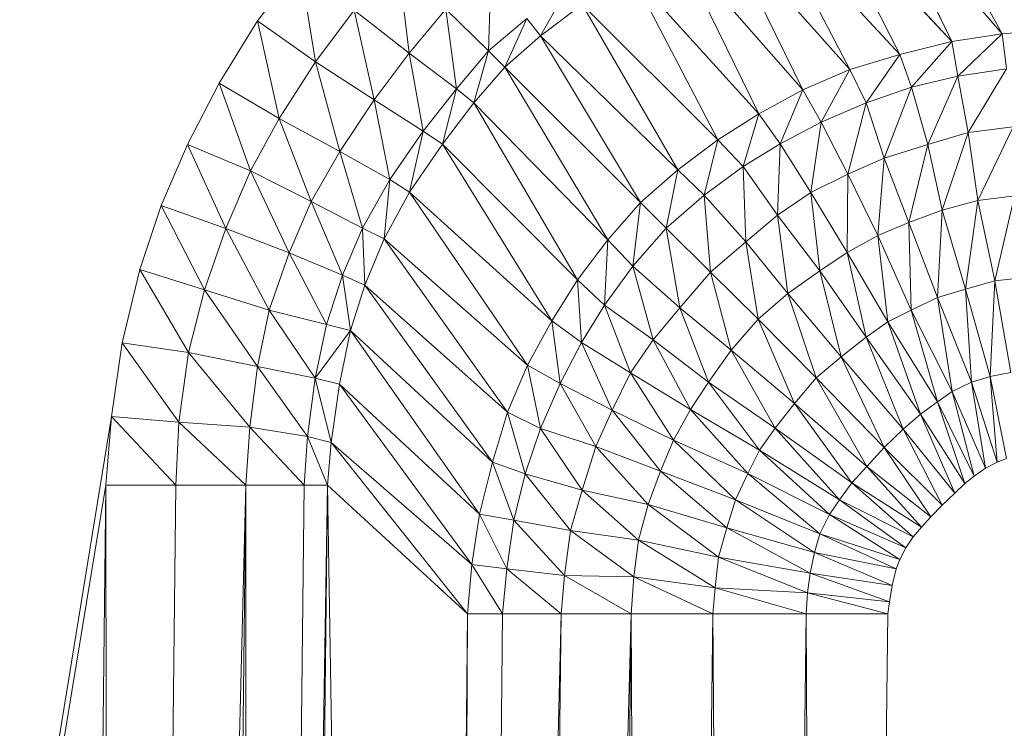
# Model space of a CAD drawing. Header units: metres. Extents: x 391.1 to 427.5, y 12.7 to 29.9.
# Tile 148 of 252: x 408.1951 to 408.252, y 24.0311 to 24.072. Entities that reach past the tile are written whole.
import ezdxf

# ---------------------------------------------------------------- set-up
doc = ezdxf.new("R2010")
doc.units = ezdxf.units.M
doc.layers.add('02_MOBILIARIO', color=7, linetype='Continuous', lineweight=18)

# ---------------------------------------------------------------- blocks, each defined once
blk = doc.blocks.new('Family - Plats de dutxa PS-1-153501-01_CLI_AIRE_PS1')
at = {"layer": '02_MOBILIARIO', "color": 253, "true_color": 0xaaaaaa}
for p, q in [((0.120128, 0.720494), (0.113086, 0.728618)), ((0.117235, 0.720043), (0.113086, 0.728618)), ((0.113086, 0.728618), (0.117235, 0.720043)), ((0.113086, 0.728618), (0.120128, 0.720494)), ((0.120128, 0.720494), (0.115559, 0.728821)), ((0.115559, 0.728821), (0.120128, 0.720494)), ((0.117235, 0.720043), (0.109721, 0.728133)), ((0.11423, 0.719293), (0.109721, 0.728133)), ((0.109721, 0.728133), (0.11423, 0.719293)), ((0.109721, 0.728133), (0.117235, 0.720043)), ((0.11423, 0.719293), (0.106628, 0.727487)), ((0.111338, 0.71843), (0.106628, 0.727487)), ((0.106628, 0.727487), (0.111338, 0.71843)), ((0.106628, 0.727487), (0.11423, 0.719293)), ((0.111338, 0.71843), (0.10401, 0.726672)), ((0.108633, 0.717266), (0.10401, 0.726672)), ((0.10401, 0.726672), (0.108633, 0.717266)), ((0.10401, 0.726672), (0.111338, 0.71843)), ((0.108633, 0.717266), (0.101344, 0.725544)), ((0.106078, 0.715878), (0.101344, 0.725544)), ((0.101344, 0.725544), (0.106078, 0.715878)), ((0.101344, 0.725544), (0.108633, 0.717266)), ((0.077141, 0.721235), (0.07957, 0.724408)), ((0.077141, 0.721235), (0.07957, 0.724408)), ((0.07957, 0.724408), (0.080487, 0.718877)), ((0.080487, 0.718877), (0.07957, 0.724408)), ((0.085222, 0.724776), (0.085896, 0.719382)), ((0.085896, 0.719382), (0.085222, 0.724776)), ((0.09048, 0.719517), (0.090615, 0.724101)), ((0.090615, 0.724101), (0.09048, 0.719517)), ((0.106078, 0.715878), (0.098635, 0.724094)), ((0.103712, 0.714376), (0.098635, 0.724094)), ((0.098635, 0.724094), (0.103712, 0.714376)), ((0.098635, 0.724094), (0.106078, 0.715878)), ((0.093482, 0.720373), (0.095127, 0.723292)), ((0.095127, 0.723292), (0.093482, 0.720373)), ((0.093482, 0.720373), (0.095882, 0.72219)), ((0.095882, 0.72219), (0.093482, 0.720373)), ((0.103712, 0.714376), (0.095882, 0.72219)), ((0.101401, 0.712641), (0.095882, 0.72219)), ((0.095882, 0.72219), (0.101401, 0.712641)), ((0.095882, 0.72219), (0.103712, 0.714376)), ((0.080487, 0.718877), (0.082717, 0.721855)), ((0.082717, 0.721855), (0.080487, 0.718877)), ((0.085896, 0.719382), (0.082717, 0.721855)), ((0.082717, 0.721855), (0.085896, 0.719382)), ((0.082717, 0.721855), (0.083873, 0.716686)), ((0.083873, 0.716686), (0.082717, 0.721855)), ((0.088009, 0.721908), (0.085896, 0.719382)), ((0.085896, 0.719382), (0.088009, 0.721908)), ((0.088009, 0.721908), (0.09048, 0.719517)), ((0.088009, 0.721908), (0.088619, 0.717308)), ((0.088619, 0.717308), (0.088009, 0.721908)), ((0.088009, 0.721908), (0.09048, 0.719517)), ((0.074923, 0.717635), (0.077141, 0.721235)), ((0.074923, 0.717635), (0.077141, 0.721235)), ((0.077141, 0.721235), (0.080487, 0.718877)), ((0.077141, 0.721235), (0.07838, 0.71561)), ((0.07838, 0.71561), (0.077141, 0.721235)), ((0.080487, 0.718877), (0.077141, 0.721235)), ((0.092689, 0.721378), (0.09048, 0.719517)), ((0.09048, 0.719517), (0.092689, 0.721378)), ((0.091424, 0.718573), (0.092689, 0.721378)), ((0.092689, 0.721378), (0.091424, 0.718573)), ((0.093482, 0.720373), (0.092689, 0.721378)), ((0.092689, 0.721378), (0.093482, 0.720373)), ((0.120128, 0.720494), (0.117235, 0.720043)), ((0.117235, 0.720043), (0.120128, 0.720494)), ((0.117573, 0.718054), (0.120128, 0.720494)), ((0.120128, 0.720494), (0.117573, 0.718054)), ((0.122975, 0.720731), (0.120128, 0.720494)), ((0.120128, 0.720494), (0.122975, 0.720731)), ((0.120391, 0.718467), (0.120128, 0.720494)), ((0.120128, 0.720494), (0.120391, 0.718467)), ((0.091424, 0.718573), (0.093482, 0.720373)), ((0.093482, 0.720373), (0.091424, 0.718573)), ((0.101401, 0.712641), (0.093482, 0.720373)), ((0.099255, 0.710758), (0.093482, 0.720373)), ((0.093482, 0.720373), (0.099255, 0.710758)), ((0.093482, 0.720373), (0.101401, 0.712641)), ((0.117235, 0.720043), (0.11423, 0.719293)), ((0.11423, 0.719293), (0.117235, 0.720043)), ((0.114906, 0.717416), (0.117235, 0.720043)), ((0.117235, 0.720043), (0.114906, 0.717416)), ((0.117573, 0.718054), (0.117235, 0.720043)), ((0.117235, 0.720043), (0.117573, 0.718054)), ((0.083873, 0.716686), (0.085896, 0.719382)), ((0.085896, 0.719382), (0.083873, 0.716686)), ((0.085896, 0.719382), (0.088619, 0.717308)), ((0.085896, 0.719382), (0.086705, 0.71487)), ((0.086705, 0.71487), (0.085896, 0.719382)), ((0.088619, 0.717308), (0.085896, 0.719382)), ((0.09048, 0.719517), (0.088619, 0.717308)), ((0.088619, 0.717308), (0.09048, 0.719517)), ((0.09048, 0.719517), (0.089624, 0.716515)), ((0.089624, 0.716515), (0.09048, 0.719517)), ((0.09048, 0.719517), (0.091424, 0.718573)), ((0.09048, 0.719517), (0.091424, 0.718573)), ((0.11423, 0.719293), (0.111338, 0.71843)), ((0.111338, 0.71843), (0.11423, 0.719293)), ((0.112277, 0.716516), (0.11423, 0.719293)), ((0.11423, 0.719293), (0.112277, 0.716516)), ((0.114906, 0.717416), (0.11423, 0.719293)), ((0.11423, 0.719293), (0.114906, 0.717416)), ((0.07838, 0.71561), (0.080487, 0.718877)), ((0.080487, 0.718877), (0.07838, 0.71561)), ((0.083873, 0.716686), (0.080487, 0.718877)), ((0.080487, 0.718877), (0.083873, 0.716686)), ((0.080487, 0.718877), (0.081883, 0.713704)), ((0.081883, 0.713704), (0.080487, 0.718877)), ((0.089624, 0.716515), (0.091424, 0.718573)), ((0.091424, 0.718573), (0.089624, 0.716515)), ((0.091424, 0.718573), (0.099255, 0.710758)), ((0.091424, 0.718573), (0.097357, 0.708596)), ((0.097357, 0.708596), (0.091424, 0.718573)), ((0.091424, 0.718573), (0.099255, 0.710758)), ((0.111338, 0.71843), (0.108633, 0.717266)), ((0.108633, 0.717266), (0.111338, 0.71843)), ((0.109685, 0.71539), (0.111338, 0.71843)), ((0.111338, 0.71843), (0.109685, 0.71539)), ((0.112277, 0.716516), (0.111338, 0.71843)), ((0.111338, 0.71843), (0.112277, 0.716516)), ((0.120391, 0.718467), (0.117573, 0.718054)), ((0.117573, 0.718054), (0.120391, 0.718467)), ((0.118175, 0.714789), (0.120391, 0.718467)), ((0.120391, 0.718467), (0.118175, 0.714789)), ((0.073086, 0.714101), (0.074923, 0.717635)), ((0.073086, 0.714101), (0.074923, 0.717635)), ((0.07838, 0.71561), (0.074923, 0.717635)), ((0.074923, 0.717635), (0.07838, 0.71561)), ((0.074923, 0.717635), (0.076727, 0.712582)), ((0.076727, 0.712582), (0.074923, 0.717635)), ((0.117573, 0.718054), (0.114906, 0.717416)), ((0.114906, 0.717416), (0.117573, 0.718054)), ((0.115842, 0.71411), (0.117573, 0.718054)), ((0.117573, 0.718054), (0.115842, 0.71411)), ((0.118175, 0.714789), (0.117573, 0.718054)), ((0.117573, 0.718054), (0.118175, 0.714789)), ((0.088619, 0.717308), (0.086705, 0.71487)), ((0.086705, 0.71487), (0.088619, 0.717308)), ((0.088619, 0.717308), (0.087807, 0.714116)), ((0.087807, 0.714116), (0.088619, 0.717308)), ((0.089624, 0.716515), (0.088619, 0.717308)), ((0.088619, 0.717308), (0.089624, 0.716515)), ((0.108633, 0.717266), (0.106078, 0.715878)), ((0.106078, 0.715878), (0.108633, 0.717266)), ((0.107314, 0.714148), (0.108633, 0.717266)), ((0.108633, 0.717266), (0.107314, 0.714148)), ((0.109685, 0.71539), (0.108633, 0.717266)), ((0.108633, 0.717266), (0.109685, 0.71539)), ((0.114906, 0.717416), (0.112277, 0.716516)), ((0.112277, 0.716516), (0.114906, 0.717416)), ((0.113325, 0.713322), (0.114906, 0.717416)), ((0.114906, 0.717416), (0.113325, 0.713322)), ((0.114906, 0.717416), (0.115842, 0.71411)), ((0.115842, 0.71411), (0.114906, 0.717416)), ((0.081883, 0.713704), (0.083873, 0.716686)), ((0.083873, 0.716686), (0.081883, 0.713704)), ((0.086705, 0.71487), (0.083873, 0.716686)), ((0.083873, 0.716686), (0.086705, 0.71487)), ((0.083873, 0.716686), (0.084782, 0.712078)), ((0.084782, 0.712078), (0.083873, 0.716686)), ((0.087807, 0.714116), (0.089624, 0.716515)), ((0.089624, 0.716515), (0.087807, 0.714116)), ((0.097357, 0.708596), (0.089624, 0.716515)), ((0.089624, 0.716515), (0.097357, 0.708596)), ((0.089624, 0.716515), (0.095621, 0.706286)), ((0.095621, 0.706286), (0.089624, 0.716515)), ((0.112277, 0.716516), (0.109685, 0.71539)), ((0.109685, 0.71539), (0.112277, 0.716516)), ((0.111221, 0.712384), (0.112277, 0.716516)), ((0.112277, 0.716516), (0.111221, 0.712384)), ((0.113325, 0.713322), (0.112277, 0.716516)), ((0.112277, 0.716516), (0.113325, 0.713322)), ((0.106078, 0.715878), (0.103712, 0.714376)), ((0.103712, 0.714376), (0.106078, 0.715878)), ((0.105173, 0.712834), (0.106078, 0.715878)), ((0.106078, 0.715878), (0.105173, 0.712834)), ((0.107314, 0.714148), (0.106078, 0.715878)), ((0.106078, 0.715878), (0.107314, 0.714148)), ((0.07838, 0.71561), (0.076727, 0.712582)), ((0.076727, 0.712582), (0.07838, 0.71561)), ((0.081883, 0.713704), (0.07838, 0.71561)), ((0.07838, 0.71561), (0.081883, 0.713704)), ((0.07838, 0.71561), (0.080239, 0.710814)), ((0.080239, 0.710814), (0.07838, 0.71561)), ((0.109685, 0.71539), (0.107314, 0.714148)), ((0.107314, 0.714148), (0.109685, 0.71539)), ((0.10908, 0.711333), (0.109685, 0.71539)), ((0.109685, 0.71539), (0.10908, 0.711333)), ((0.111221, 0.712384), (0.109685, 0.71539)), ((0.109685, 0.71539), (0.111221, 0.712384)), ((0.084782, 0.712078), (0.086705, 0.71487)), ((0.086705, 0.71487), (0.084782, 0.712078)), ((0.086705, 0.71487), (0.085903, 0.711362)), ((0.085903, 0.711362), (0.086705, 0.71487)), ((0.086705, 0.71487), (0.087807, 0.714116)), ((0.087807, 0.714116), (0.086705, 0.71487)), ((0.115842, 0.71411), (0.118175, 0.714789)), ((0.118175, 0.714789), (0.115842, 0.71411)), ((0.116668, 0.710308), (0.118175, 0.714789)), ((0.118175, 0.714789), (0.116668, 0.710308)), ((0.120767, 0.715127), (0.118175, 0.714789)), ((0.118175, 0.714789), (0.120767, 0.715127)), ((0.118734, 0.710871), (0.118175, 0.714789)), ((0.118175, 0.714789), (0.118734, 0.710871)), ((0.118734, 0.710871), (0.120767, 0.715127)), ((0.120767, 0.715127), (0.118734, 0.710871)), ((0.103712, 0.714376), (0.101401, 0.712641)), ((0.101401, 0.712641), (0.103712, 0.714376)), ((0.102919, 0.711183), (0.103712, 0.714376)), ((0.103712, 0.714376), (0.102919, 0.711183)), ((0.105173, 0.712834), (0.103712, 0.714376)), ((0.103712, 0.714376), (0.105173, 0.712834)), ((0.107314, 0.714148), (0.105173, 0.712834)), ((0.105173, 0.712834), (0.107314, 0.714148)), ((0.107164, 0.710019), (0.107314, 0.714148)), ((0.107314, 0.714148), (0.107164, 0.710019)), ((0.10908, 0.711333), (0.107314, 0.714148)), ((0.107314, 0.714148), (0.10908, 0.711333)), ((0.071574, 0.710589), (0.073086, 0.714101)), ((0.071574, 0.710589), (0.073086, 0.714101)), ((0.073086, 0.714101), (0.076727, 0.712582)), ((0.073086, 0.714101), (0.0753, 0.709251)), ((0.0753, 0.709251), (0.073086, 0.714101)), ((0.076727, 0.712582), (0.073086, 0.714101)), ((0.080239, 0.710814), (0.081883, 0.713704)), ((0.081883, 0.713704), (0.080239, 0.710814)), ((0.084782, 0.712078), (0.081883, 0.713704)), ((0.081883, 0.713704), (0.084782, 0.712078)), ((0.081883, 0.713704), (0.083199, 0.70927)), ((0.083199, 0.70927), (0.081883, 0.713704)), ((0.085903, 0.711362), (0.087807, 0.714116)), ((0.087807, 0.714116), (0.085903, 0.711362)), ((0.095621, 0.706286), (0.087807, 0.714116)), ((0.087807, 0.714116), (0.095621, 0.706286)), ((0.087807, 0.714116), (0.09412, 0.703919)), ((0.09412, 0.703919), (0.087807, 0.714116)), ((0.113325, 0.713322), (0.115842, 0.71411)), ((0.115842, 0.71411), (0.113325, 0.713322)), ((0.114752, 0.709595), (0.115842, 0.71411)), ((0.115842, 0.71411), (0.114752, 0.709595)), ((0.116668, 0.710308), (0.115842, 0.71411)), ((0.115842, 0.71411), (0.116668, 0.710308)), ((0.113325, 0.713322), (0.111221, 0.712384)), ((0.111221, 0.712384), (0.113325, 0.713322)), ((0.112949, 0.708845), (0.113325, 0.713322)), ((0.113325, 0.713322), (0.112949, 0.708845)), ((0.113325, 0.713322), (0.114752, 0.709595)), ((0.114752, 0.709595), (0.113325, 0.713322)), ((0.0753, 0.709251), (0.076727, 0.712582)), ((0.076727, 0.712582), (0.0753, 0.709251)), ((0.076727, 0.712582), (0.080239, 0.710814)), ((0.076727, 0.712582), (0.078968, 0.707857)), ((0.078968, 0.707857), (0.076727, 0.712582)), ((0.080239, 0.710814), (0.076727, 0.712582)), ((0.101401, 0.712641), (0.099255, 0.710758)), ((0.099255, 0.710758), (0.101401, 0.712641)), ((0.100727, 0.70927), (0.101401, 0.712641)), ((0.101401, 0.712641), (0.100727, 0.70927)), ((0.102919, 0.711183), (0.101401, 0.712641)), ((0.101401, 0.712641), (0.102919, 0.711183)), ((0.105173, 0.712834), (0.102919, 0.711183)), ((0.102919, 0.711183), (0.105173, 0.712834)), ((0.107164, 0.710019), (0.105173, 0.712834)), ((0.105323, 0.708481), (0.105173, 0.712834)), ((0.105173, 0.712834), (0.105323, 0.708481)), ((0.105173, 0.712834), (0.107164, 0.710019)), ((0.083199, 0.70927), (0.084782, 0.712078)), ((0.084782, 0.712078), (0.083199, 0.70927)), ((0.084782, 0.712078), (0.084454, 0.708654)), ((0.084454, 0.708654), (0.084782, 0.712078)), ((0.085903, 0.711362), (0.084782, 0.712078)), ((0.084782, 0.712078), (0.085903, 0.711362)), ((0.111221, 0.712384), (0.10908, 0.711333)), ((0.10908, 0.711333), (0.111221, 0.712384)), ((0.111184, 0.707869), (0.111221, 0.712384)), ((0.111221, 0.712384), (0.111184, 0.707869)), ((0.112949, 0.708845), (0.111221, 0.712384)), ((0.111221, 0.712384), (0.112949, 0.708845)), ((0.084454, 0.708654), (0.085903, 0.711362)), ((0.085903, 0.711362), (0.084454, 0.708654)), ((0.09412, 0.703919), (0.085903, 0.711362)), ((0.085903, 0.711362), (0.09412, 0.703919)), ((0.085903, 0.711362), (0.092731, 0.701364)), ((0.092731, 0.701364), (0.085903, 0.711362)), ((0.10908, 0.711333), (0.107164, 0.710019)), ((0.107164, 0.710019), (0.10908, 0.711333)), ((0.111184, 0.707869), (0.10908, 0.711333)), ((0.109606, 0.706818), (0.10908, 0.711333)), ((0.10908, 0.711333), (0.109606, 0.706818)), ((0.10908, 0.711333), (0.111184, 0.707869)), ((0.078968, 0.707857), (0.080239, 0.710814)), ((0.080239, 0.710814), (0.078968, 0.707857)), ((0.083199, 0.70927), (0.080239, 0.710814)), ((0.080239, 0.710814), (0.083199, 0.70927)), ((0.080239, 0.710814), (0.082035, 0.706565)), ((0.082035, 0.706565), (0.080239, 0.710814)), ((0.099255, 0.710758), (0.097357, 0.708596)), ((0.097357, 0.708596), (0.099255, 0.710758)), ((0.099255, 0.710758), (0.098815, 0.707078)), ((0.098815, 0.707078), (0.099255, 0.710758)), ((0.099255, 0.710758), (0.100727, 0.70927)), ((0.099255, 0.710758), (0.100727, 0.70927)), ((0.102919, 0.711183), (0.100727, 0.70927)), ((0.100727, 0.70927), (0.102919, 0.711183)), ((0.105323, 0.708481), (0.102919, 0.711183)), ((0.103297, 0.706743), (0.102919, 0.711183)), ((0.102919, 0.711183), (0.103297, 0.706743)), ((0.102919, 0.711183), (0.105323, 0.708481)), ((0.116668, 0.710308), (0.118734, 0.710871)), ((0.118734, 0.710871), (0.116668, 0.710308)), ((0.11802, 0.705756), (0.118734, 0.710871)), ((0.118734, 0.710871), (0.11802, 0.705756)), ((0.118734, 0.710871), (0.120838, 0.711134)), ((0.120838, 0.711134), (0.118734, 0.710871)), ((0.119711, 0.706244), (0.118734, 0.710871)), ((0.118734, 0.710871), (0.119711, 0.706244)), ((0.119711, 0.706244), (0.120838, 0.711134)), ((0.120838, 0.711134), (0.119711, 0.706244)), ((0.070343, 0.706895), (0.071574, 0.710589)), ((0.070343, 0.706895), (0.071574, 0.710589)), ((0.0753, 0.709251), (0.071574, 0.710589)), ((0.071574, 0.710589), (0.0753, 0.709251)), ((0.071574, 0.710589), (0.074078, 0.705715)), ((0.074078, 0.705715), (0.071574, 0.710589)), ((0.114752, 0.709595), (0.116668, 0.710308)), ((0.116668, 0.710308), (0.114752, 0.709595)), ((0.116405, 0.705268), (0.116668, 0.710308)), ((0.116668, 0.710308), (0.116405, 0.705268)), ((0.11802, 0.705756), (0.116668, 0.710308)), ((0.116668, 0.710308), (0.11802, 0.705756)), ((0.107164, 0.710019), (0.105323, 0.708481)), ((0.105323, 0.708481), (0.107164, 0.710019)), ((0.109606, 0.706818), (0.107164, 0.710019)), ((0.107765, 0.705505), (0.107164, 0.710019)), ((0.107164, 0.710019), (0.107765, 0.705505)), ((0.107164, 0.710019), (0.109606, 0.706818)), ((0.112949, 0.708845), (0.114752, 0.709595)), ((0.114752, 0.709595), (0.112949, 0.708845)), ((0.116405, 0.705268), (0.114752, 0.709595)), ((0.114885, 0.704551), (0.114752, 0.709595)), ((0.114752, 0.709595), (0.114885, 0.704551)), ((0.114752, 0.709595), (0.116405, 0.705268)), ((0.0753, 0.709251), (0.074078, 0.705715)), ((0.074078, 0.705715), (0.0753, 0.709251)), ((0.078968, 0.707857), (0.0753, 0.709251)), ((0.0753, 0.709251), (0.078968, 0.707857)), ((0.0753, 0.709251), (0.077806, 0.704551)), ((0.077806, 0.704551), (0.0753, 0.709251)), ((0.083199, 0.70927), (0.082035, 0.706565)), ((0.082035, 0.706565), (0.083199, 0.70927)), ((0.084454, 0.708654), (0.083199, 0.70927)), ((0.083199, 0.70927), (0.084454, 0.708654)), ((0.083199, 0.70927), (0.083325, 0.705987)), ((0.083325, 0.705987), (0.083199, 0.70927)), ((0.100727, 0.70927), (0.098815, 0.707078)), ((0.098815, 0.707078), (0.100727, 0.70927)), ((0.100727, 0.70927), (0.103297, 0.706743)), ((0.100727, 0.70927), (0.101517, 0.704674)), ((0.101517, 0.704674), (0.100727, 0.70927)), ((0.100727, 0.70927), (0.103297, 0.706743)), ((0.083325, 0.705987), (0.084454, 0.708654)), ((0.084454, 0.708654), (0.083325, 0.705987)), ((0.092731, 0.701364), (0.084454, 0.708654)), ((0.084454, 0.708654), (0.092731, 0.701364)), ((0.084454, 0.708654), (0.091568, 0.69866)), ((0.091568, 0.69866), (0.084454, 0.708654)), ((0.097357, 0.708596), (0.095621, 0.706286)), ((0.095621, 0.706286), (0.097357, 0.708596)), ((0.097357, 0.708596), (0.097163, 0.704824)), ((0.097163, 0.704824), (0.097357, 0.708596)), ((0.098815, 0.707078), (0.097357, 0.708596)), ((0.097357, 0.708596), (0.098815, 0.707078)), ((0.105323, 0.708481), (0.103297, 0.706743)), ((0.103297, 0.706743), (0.105323, 0.708481)), ((0.105323, 0.708481), (0.107765, 0.705505)), ((0.107765, 0.705505), (0.105323, 0.708481)), ((0.106053, 0.704015), (0.105323, 0.708481)), ((0.105323, 0.708481), (0.106053, 0.704015)), ((0.111184, 0.707869), (0.112949, 0.708845)), ((0.112949, 0.708845), (0.111184, 0.707869)), ((0.114885, 0.704551), (0.112949, 0.708845)), ((0.113536, 0.703877), (0.112949, 0.708845)), ((0.112949, 0.708845), (0.113536, 0.703877)), ((0.112949, 0.708845), (0.114885, 0.704551)), ((0.077806, 0.704551), (0.078968, 0.707857)), ((0.078968, 0.707857), (0.077806, 0.704551)), ((0.082035, 0.706565), (0.078968, 0.707857)), ((0.078968, 0.707857), (0.082035, 0.706565)), ((0.078968, 0.707857), (0.081118, 0.70371)), ((0.081118, 0.70371), (0.078968, 0.707857)), ((0.109606, 0.706818), (0.111184, 0.707869)), ((0.111184, 0.707869), (0.109606, 0.706818)), ((0.113536, 0.703877), (0.111184, 0.707869)), ((0.112273, 0.702979), (0.111184, 0.707869)), ((0.111184, 0.707869), (0.112273, 0.702979)), ((0.111184, 0.707869), (0.113536, 0.703877)), ((0.069318, 0.702653), (0.070343, 0.706895)), ((0.069318, 0.702653), (0.070343, 0.706895)), ((0.074078, 0.705715), (0.070343, 0.706895)), ((0.070343, 0.706895), (0.074078, 0.705715)), ((0.070343, 0.706895), (0.073146, 0.702106)), ((0.073146, 0.702106), (0.070343, 0.706895)), ((0.098815, 0.707078), (0.097163, 0.704824)), ((0.097163, 0.704824), (0.098815, 0.707078)), ((0.101517, 0.704674), (0.098815, 0.707078)), ((0.098815, 0.707078), (0.101517, 0.704674)), ((0.098815, 0.707078), (0.099978, 0.702833)), ((0.099978, 0.702833), (0.098815, 0.707078)), ((0.107765, 0.705505), (0.109606, 0.706818)), ((0.109606, 0.706818), (0.107765, 0.705505)), ((0.112273, 0.702979), (0.109606, 0.706818)), ((0.11084, 0.701854), (0.109606, 0.706818)), ((0.109606, 0.706818), (0.11084, 0.701854)), ((0.109606, 0.706818), (0.112273, 0.702979)), ((0.082035, 0.706565), (0.081118, 0.70371)), ((0.081118, 0.70371), (0.082035, 0.706565)), ((0.083325, 0.705987), (0.082035, 0.706565)), ((0.082035, 0.706565), (0.083325, 0.705987)), ((0.082035, 0.706565), (0.08251, 0.70337)), ((0.08251, 0.70337), (0.082035, 0.706565)), ((0.095621, 0.706286), (0.09412, 0.703919)), ((0.09412, 0.703919), (0.095621, 0.706286)), ((0.097163, 0.704824), (0.095621, 0.706286)), ((0.095621, 0.706286), (0.097163, 0.704824)), ((0.095621, 0.706286), (0.09585, 0.702683)), ((0.09585, 0.702683), (0.095621, 0.706286)), ((0.103297, 0.706743), (0.101517, 0.704674)), ((0.101517, 0.704674), (0.103297, 0.706743)), ((0.103297, 0.706743), (0.106053, 0.704015)), ((0.103297, 0.706743), (0.104493, 0.702232)), ((0.104493, 0.702232), (0.103297, 0.706743)), ((0.103297, 0.706743), (0.106053, 0.704015)), ((0.119711, 0.706244), (0.11802, 0.705756)), ((0.11802, 0.705756), (0.119711, 0.706244)), ((0.119433, 0.700706), (0.119711, 0.706244)), ((0.119711, 0.706244), (0.119433, 0.700706)), ((0.121477, 0.706432), (0.119711, 0.706244)), ((0.119711, 0.706244), (0.121477, 0.706432)), ((0.120627, 0.700944), (0.119711, 0.706244)), ((0.119711, 0.706244), (0.120627, 0.700944)), ((0.074078, 0.705715), (0.073146, 0.702106)), ((0.073146, 0.702106), (0.074078, 0.705715)), ((0.074078, 0.705715), (0.077806, 0.704551)), ((0.074078, 0.705715), (0.077134, 0.701296)), ((0.077134, 0.701296), (0.074078, 0.705715)), ((0.077806, 0.704551), (0.074078, 0.705715)), ((0.08251, 0.70337), (0.083325, 0.705987)), ((0.083325, 0.705987), (0.08251, 0.70337)), ((0.091568, 0.69866), (0.083325, 0.705987)), ((0.083325, 0.705987), (0.091568, 0.69866)), ((0.083325, 0.705987), (0.090705, 0.695767)), ((0.090705, 0.695767), (0.083325, 0.705987)), ((0.11802, 0.705756), (0.116405, 0.705268)), ((0.116405, 0.705268), (0.11802, 0.705756)), ((0.119433, 0.700706), (0.11802, 0.705756)), ((0.118359, 0.700386), (0.11802, 0.705756)), ((0.11802, 0.705756), (0.118359, 0.700386)), ((0.11802, 0.705756), (0.119433, 0.700706)), ((0.106053, 0.704015), (0.107765, 0.705505)), ((0.107765, 0.705505), (0.106053, 0.704015)), ((0.11084, 0.701854), (0.107765, 0.705505)), ((0.10939, 0.700643), (0.107765, 0.705505)), ((0.107765, 0.705505), (0.10939, 0.700643)), ((0.107765, 0.705505), (0.11084, 0.701854)), ((0.116405, 0.705268), (0.114885, 0.704551)), ((0.114885, 0.704551), (0.116405, 0.705268)), ((0.118359, 0.700386), (0.116405, 0.705268)), ((0.117241, 0.699839), (0.116405, 0.705268)), ((0.116405, 0.705268), (0.117241, 0.699839)), ((0.116405, 0.705268), (0.118359, 0.700386)), ((0.077134, 0.701296), (0.077806, 0.704551)), ((0.077806, 0.704551), (0.077134, 0.701296)), ((0.081118, 0.70371), (0.077806, 0.704551)), ((0.077806, 0.704551), (0.081118, 0.70371)), ((0.077806, 0.704551), (0.080472, 0.700616)), ((0.080472, 0.700616), (0.077806, 0.704551)), ((0.097163, 0.704824), (0.09585, 0.702683)), ((0.09585, 0.702683), (0.097163, 0.704824)), ((0.099978, 0.702833), (0.097163, 0.704824)), ((0.097163, 0.704824), (0.099978, 0.702833)), ((0.097163, 0.704824), (0.098664, 0.700917)), ((0.098664, 0.700917), (0.097163, 0.704824)), ((0.101517, 0.704674), (0.099978, 0.702833)), ((0.099978, 0.702833), (0.101517, 0.704674)), ((0.101517, 0.704674), (0.104493, 0.702232)), ((0.101517, 0.704674), (0.103179, 0.700391)), ((0.103179, 0.700391), (0.101517, 0.704674)), ((0.104493, 0.702232), (0.101517, 0.704674)), ((0.114885, 0.704551), (0.113536, 0.703877)), ((0.113536, 0.703877), (0.114885, 0.704551)), ((0.117241, 0.699839), (0.114885, 0.704551)), ((0.116405, 0.69926), (0.114885, 0.704551)), ((0.114885, 0.704551), (0.116405, 0.69926)), ((0.114885, 0.704551), (0.117241, 0.699839)), ((0.09412, 0.703919), (0.092731, 0.701364)), ((0.092731, 0.701364), (0.09412, 0.703919)), ((0.09585, 0.702683), (0.09412, 0.703919)), ((0.09412, 0.703919), (0.09585, 0.702683)), ((0.09412, 0.703919), (0.094608, 0.700313)), ((0.094608, 0.700313), (0.09412, 0.703919)), ((0.104493, 0.702232), (0.106053, 0.704015)), ((0.106053, 0.704015), (0.104493, 0.702232)), ((0.106053, 0.704015), (0.10939, 0.700643)), ((0.106053, 0.704015), (0.108143, 0.699158)), ((0.108143, 0.699158), (0.106053, 0.704015)), ((0.106053, 0.704015), (0.10939, 0.700643)), ((0.081118, 0.70371), (0.080472, 0.700616)), ((0.081118, 0.70371), (0.080472, 0.700616)), ((0.080472, 0.700616), (0.08251, 0.70337)), ((0.08251, 0.70337), (0.080472, 0.700616)), ((0.08251, 0.70337), (0.081118, 0.70371)), ((0.081118, 0.70371), (0.08251, 0.70337)), ((0.081865, 0.700276), (0.08251, 0.70337)), ((0.081865, 0.700276), (0.08251, 0.70337)), ((0.090705, 0.695767), (0.08251, 0.70337)), ((0.08251, 0.70337), (0.090705, 0.695767)), ((0.08251, 0.70337), (0.089954, 0.692762)), ((0.089954, 0.692762), (0.08251, 0.70337)), ((0.113536, 0.703877), (0.112273, 0.702979)), ((0.112273, 0.702979), (0.113536, 0.703877)), ((0.116405, 0.69926), (0.113536, 0.703877)), ((0.115428, 0.698547), (0.113536, 0.703877)), ((0.113536, 0.703877), (0.115428, 0.698547)), ((0.113536, 0.703877), (0.116405, 0.69926)), ((0.099978, 0.702833), (0.098664, 0.700917)), ((0.098664, 0.700917), (0.099978, 0.702833)), ((0.103179, 0.700391), (0.099978, 0.702833)), ((0.099978, 0.702833), (0.103179, 0.700391)), ((0.099978, 0.702833), (0.102128, 0.698814)), ((0.102128, 0.698814), (0.099978, 0.702833)), ((0.112273, 0.702979), (0.11084, 0.701854)), ((0.11084, 0.701854), (0.112273, 0.702979)), ((0.112273, 0.702979), (0.115428, 0.698547)), ((0.115428, 0.698547), (0.112273, 0.702979)), ((0.114422, 0.697674), (0.112273, 0.702979)), ((0.112273, 0.702979), (0.114422, 0.697674)), ((0.069318, 0.702653), (0.068703, 0.698412)), ((0.068703, 0.698412), (0.069318, 0.702653)), ((0.073146, 0.702106), (0.069318, 0.702653)), ((0.069318, 0.702653), (0.073146, 0.702106)), ((0.069318, 0.702653), (0.072599, 0.69807)), ((0.072599, 0.69807), (0.069318, 0.702653)), ((0.09585, 0.702683), (0.094608, 0.700313)), ((0.094608, 0.700313), (0.09585, 0.702683)), ((0.098664, 0.700917), (0.09585, 0.702683)), ((0.09585, 0.702683), (0.098664, 0.700917)), ((0.09585, 0.702683), (0.097614, 0.698776)), ((0.097614, 0.698776), (0.09585, 0.702683)), ((0.103179, 0.700391), (0.104493, 0.702232)), ((0.104493, 0.702232), (0.103179, 0.700391)), ((0.108143, 0.699158), (0.104493, 0.702232)), ((0.104493, 0.702232), (0.108143, 0.699158)), ((0.104493, 0.702232), (0.107018, 0.697724)), ((0.107018, 0.697724), (0.104493, 0.702232)), ((0.073146, 0.702106), (0.072599, 0.69807)), ((0.072599, 0.69807), (0.073146, 0.702106)), ((0.077134, 0.701296), (0.073146, 0.702106)), ((0.073146, 0.702106), (0.077134, 0.701296)), ((0.073146, 0.702106), (0.076699, 0.697796)), ((0.076699, 0.697796), (0.073146, 0.702106)), ((0.11084, 0.701854), (0.10939, 0.700643)), ((0.10939, 0.700643), (0.11084, 0.701854)), ((0.114422, 0.697674), (0.11084, 0.701854)), ((0.113322, 0.696607), (0.11084, 0.701854)), ((0.11084, 0.701854), (0.113322, 0.696607)), ((0.11084, 0.701854), (0.114422, 0.697674)), ((0.076699, 0.697796), (0.077134, 0.701296)), ((0.077134, 0.701296), (0.076699, 0.697796)), ((0.080472, 0.700616), (0.077134, 0.701296)), ((0.077134, 0.701296), (0.080472, 0.700616)), ((0.077134, 0.701296), (0.080021, 0.697251)), ((0.080021, 0.697251), (0.077134, 0.701296)), ((0.092731, 0.701364), (0.091568, 0.69866)), ((0.091568, 0.69866), (0.092731, 0.701364)), ((0.094608, 0.700313), (0.092731, 0.701364)), ((0.092731, 0.701364), (0.094608, 0.700313)), ((0.092731, 0.701364), (0.093482, 0.697721)), ((0.093482, 0.697721), (0.092731, 0.701364)), ((0.080472, 0.700616), (0.080021, 0.697251)), ((0.080021, 0.697251), (0.080472, 0.700616)), ((0.081865, 0.700276), (0.080472, 0.700616)), ((0.080472, 0.700616), (0.081865, 0.700276)), ((0.080472, 0.700616), (0.081379, 0.696911)), ((0.081379, 0.696911), (0.080472, 0.700616)), ((0.098664, 0.700917), (0.097614, 0.698776)), ((0.097614, 0.698776), (0.098664, 0.700917)), ((0.102128, 0.698814), (0.098664, 0.700917)), ((0.098664, 0.700917), (0.102128, 0.698814)), ((0.098664, 0.700917), (0.101152, 0.697048)), ((0.101152, 0.697048), (0.098664, 0.700917)), ((0.10939, 0.700643), (0.108143, 0.699158)), ((0.108143, 0.699158), (0.10939, 0.700643)), ((0.10939, 0.700643), (0.113322, 0.696607)), ((0.10939, 0.700643), (0.113322, 0.696607)), ((0.10939, 0.700643), (0.112328, 0.695524)), ((0.112328, 0.695524), (0.10939, 0.700643)), ((0.119433, 0.700706), (0.118359, 0.700386)), ((0.118359, 0.700386), (0.119433, 0.700706)), ((0.120627, 0.700944), (0.119433, 0.700706)), ((0.119433, 0.700706), (0.120627, 0.700944)), ((0.120388, 0.69598), (0.119433, 0.700706)), ((0.119845, 0.695763), (0.119433, 0.700706)), ((0.119433, 0.700706), (0.119845, 0.695763)), ((0.119433, 0.700706), (0.120388, 0.69598)), ((0.081379, 0.696911), (0.081865, 0.700276)), ((0.081865, 0.700276), (0.081379, 0.696911)), ((0.089954, 0.692762), (0.081865, 0.700276)), ((0.081865, 0.700276), (0.089954, 0.692762)), ((0.081865, 0.700276), (0.089504, 0.689869)), ((0.089504, 0.689869), (0.081865, 0.700276)), ((0.094608, 0.700313), (0.093482, 0.697721)), ((0.093482, 0.697721), (0.094608, 0.700313)), ((0.097614, 0.698776), (0.094608, 0.700313)), ((0.094608, 0.700313), (0.097614, 0.698776)), ((0.094608, 0.700313), (0.096675, 0.696672)), ((0.096675, 0.696672), (0.094608, 0.700313)), ((0.102128, 0.698814), (0.103179, 0.700391)), ((0.103179, 0.700391), (0.102128, 0.698814)), ((0.107018, 0.697724), (0.103179, 0.700391)), ((0.103179, 0.700391), (0.107018, 0.697724)), ((0.103179, 0.700391), (0.106121, 0.696461)), ((0.106121, 0.696461), (0.103179, 0.700391)), ((0.118359, 0.700386), (0.117241, 0.699839)), ((0.117241, 0.699839), (0.118359, 0.700386)), ((0.119845, 0.695763), (0.118359, 0.700386)), ((0.119173, 0.695416), (0.118359, 0.700386)), ((0.118359, 0.700386), (0.119173, 0.695416)), ((0.118359, 0.700386), (0.119845, 0.695763)), ((0.117241, 0.699839), (0.116405, 0.69926)), ((0.116405, 0.69926), (0.117241, 0.699839)), ((0.119173, 0.695416), (0.117241, 0.699839)), ((0.118521, 0.694959), (0.117241, 0.699839)), ((0.117241, 0.699839), (0.118521, 0.694959)), ((0.117241, 0.699839), (0.119173, 0.695416)), ((0.101152, 0.697048), (0.102128, 0.698814)), ((0.102128, 0.698814), (0.101152, 0.697048)), ((0.106121, 0.696461), (0.102128, 0.698814)), ((0.102128, 0.698814), (0.106121, 0.696461)), ((0.102128, 0.698814), (0.105446, 0.695113)), ((0.105446, 0.695113), (0.102128, 0.698814)), ((0.108143, 0.699158), (0.107018, 0.697724)), ((0.107018, 0.697724), (0.108143, 0.699158)), ((0.112328, 0.695524), (0.108143, 0.699158)), ((0.108143, 0.699158), (0.112328, 0.695524)), ((0.108143, 0.699158), (0.11145, 0.694569)), ((0.11145, 0.694569), (0.108143, 0.699158)), ((0.115428, 0.698547), (0.116405, 0.69926)), ((0.116405, 0.69926), (0.115428, 0.698547)), ((0.118521, 0.694959), (0.116405, 0.69926)), ((0.117982, 0.694539), (0.116405, 0.69926)), ((0.116405, 0.69926), (0.117982, 0.694539)), ((0.116405, 0.69926), (0.118521, 0.694959)), ((0.019997, 0.4), (0.068703, 0.698412)), ((0.068703, 0.698412), (0.019997, 0.4)), ((0.068703, 0.698412), (0.068368, 0.694438)), ((0.068368, 0.694438), (0.068703, 0.698412)), ((0.072599, 0.69807), (0.068703, 0.698412)), ((0.068703, 0.698412), (0.072599, 0.69807)), ((0.068703, 0.698412), (0.072413, 0.694438)), ((0.072413, 0.694438), (0.068703, 0.698412)), ((0.091568, 0.69866), (0.090705, 0.695767)), ((0.090705, 0.695767), (0.091568, 0.69866)), ((0.093482, 0.697721), (0.091568, 0.69866)), ((0.091568, 0.69866), (0.093482, 0.697721)), ((0.091568, 0.69866), (0.092581, 0.695091)), ((0.092581, 0.695091), (0.091568, 0.69866)), ((0.097614, 0.698776), (0.096675, 0.696672)), ((0.096675, 0.696672), (0.097614, 0.698776)), ((0.101152, 0.697048), (0.097614, 0.698776)), ((0.097614, 0.698776), (0.101152, 0.697048)), ((0.097614, 0.698776), (0.100402, 0.695245)), ((0.100402, 0.695245), (0.097614, 0.698776)), ((0.114422, 0.697674), (0.115428, 0.698547)), ((0.115428, 0.698547), (0.114422, 0.697674)), ((0.117982, 0.694539), (0.115428, 0.698547)), ((0.117397, 0.693983), (0.115428, 0.698547)), ((0.115428, 0.698547), (0.117397, 0.693983)), ((0.115428, 0.698547), (0.117982, 0.694539)), ((0.072599, 0.69807), (0.072413, 0.694438)), ((0.072413, 0.694438), (0.072599, 0.69807)), ((0.076699, 0.697796), (0.072599, 0.69807)), ((0.072599, 0.69807), (0.076699, 0.697796)), ((0.072599, 0.69807), (0.076458, 0.694438)), ((0.076458, 0.694438), (0.072599, 0.69807)), ((0.076458, 0.694438), (0.076699, 0.697796)), ((0.076699, 0.697796), (0.076458, 0.694438)), ((0.080021, 0.697251), (0.076699, 0.697796)), ((0.076699, 0.697796), (0.080021, 0.697251)), ((0.076699, 0.697796), (0.079828, 0.694438)), ((0.079828, 0.694438), (0.076699, 0.697796)), ((0.093482, 0.697721), (0.092581, 0.695091)), ((0.092581, 0.695091), (0.093482, 0.697721)), ((0.096675, 0.696672), (0.093482, 0.697721)), ((0.093482, 0.697721), (0.096675, 0.696672)), ((0.093482, 0.697721), (0.095887, 0.694156)), ((0.095887, 0.694156), (0.093482, 0.697721)), ((0.107018, 0.697724), (0.106121, 0.696461)), ((0.106121, 0.696461), (0.107018, 0.697724)), ((0.107018, 0.697724), (0.11145, 0.694569)), ((0.107018, 0.697724), (0.110737, 0.693592)), ((0.110737, 0.693592), (0.107018, 0.697724)), ((0.11145, 0.694569), (0.107018, 0.697724)), ((0.113322, 0.696607), (0.114422, 0.697674)), ((0.114422, 0.697674), (0.113322, 0.696607)), ((0.117397, 0.693983), (0.114422, 0.697674)), ((0.116662, 0.693278), (0.114422, 0.697674)), ((0.114422, 0.697674), (0.116662, 0.693278)), ((0.114422, 0.697674), (0.117397, 0.693983)), ((0.080021, 0.697251), (0.079828, 0.694438)), ((0.079828, 0.694438), (0.080021, 0.697251)), ((0.081379, 0.696911), (0.080021, 0.697251)), ((0.080021, 0.697251), (0.081379, 0.696911)), ((0.080021, 0.697251), (0.081177, 0.694438)), ((0.081177, 0.694438), (0.080021, 0.697251)), ((0.081177, 0.694438), (0.081379, 0.696911)), ((0.081379, 0.696911), (0.081177, 0.694438)), ((0.089504, 0.689869), (0.081379, 0.696911)), ((0.081379, 0.696911), (0.089504, 0.689869)), ((0.081379, 0.696911), (0.089267, 0.687023)), ((0.089267, 0.687023), (0.081379, 0.696911)), ((0.095887, 0.694156), (0.096675, 0.696672)), ((0.096675, 0.696672), (0.095887, 0.694156)), ((0.096675, 0.696672), (0.100402, 0.695245)), ((0.096675, 0.696672), (0.099689, 0.693329)), ((0.099689, 0.693329), (0.096675, 0.696672)), ((0.100402, 0.695245), (0.096675, 0.696672)), ((0.100402, 0.695245), (0.101152, 0.697048)), ((0.101152, 0.697048), (0.100402, 0.695245)), ((0.105446, 0.695113), (0.101152, 0.697048)), ((0.101152, 0.697048), (0.105446, 0.695113)), ((0.101152, 0.697048), (0.104729, 0.693592)), ((0.104729, 0.693592), (0.101152, 0.697048)), ((0.112328, 0.695524), (0.113322, 0.696607)), ((0.113322, 0.696607), (0.112328, 0.695524)), ((0.113322, 0.696607), (0.116662, 0.693278)), ((0.113322, 0.696607), (0.116017, 0.692618)), ((0.116017, 0.692618), (0.113322, 0.696607)), ((0.113322, 0.696607), (0.116662, 0.693278)), ((0.106121, 0.696461), (0.105446, 0.695113)), ((0.105446, 0.695113), (0.106121, 0.696461)), ((0.110737, 0.693592), (0.106121, 0.696461)), ((0.106121, 0.696461), (0.110737, 0.693592)), ((0.106121, 0.696461), (0.110159, 0.692756)), ((0.110159, 0.692756), (0.106121, 0.696461)), ((0.120388, 0.69598), (0.119845, 0.695763)), ((0.120388, 0.69598), (0.119845, 0.695763)), ((0.090705, 0.695767), (0.089954, 0.692762)), ((0.089954, 0.692762), (0.090705, 0.695767)), ((0.092581, 0.695091), (0.090705, 0.695767)), ((0.090705, 0.695767), (0.092581, 0.695091)), ((0.090705, 0.695767), (0.091943, 0.692424)), ((0.091943, 0.692424), (0.090705, 0.695767)), ((0.11145, 0.694569), (0.112328, 0.695524)), ((0.112328, 0.695524), (0.11145, 0.694569)), ((0.116017, 0.692618), (0.112328, 0.695524)), ((0.112328, 0.695524), (0.116017, 0.692618)), ((0.112328, 0.695524), (0.115478, 0.692017)), ((0.115478, 0.692017), (0.112328, 0.695524)), ((0.119173, 0.695416), (0.118521, 0.694959)), ((0.119173, 0.695416), (0.118521, 0.694959)), ((0.119845, 0.695763), (0.119173, 0.695416)), ((0.119845, 0.695763), (0.119173, 0.695416)), ((0.092581, 0.695091), (0.091943, 0.692424)), ((0.091943, 0.692424), (0.092581, 0.695091)), ((0.092581, 0.695091), (0.095887, 0.694156)), ((0.092581, 0.695091), (0.095208, 0.691823)), ((0.095208, 0.691823), (0.092581, 0.695091)), ((0.095887, 0.694156), (0.092581, 0.695091)), ((0.099689, 0.693329), (0.100402, 0.695245)), ((0.100402, 0.695245), (0.099689, 0.693329)), ((0.104729, 0.693592), (0.100402, 0.695245)), ((0.100402, 0.695245), (0.104729, 0.693592)), ((0.100402, 0.695245), (0.104241, 0.691977)), ((0.104241, 0.691977), (0.100402, 0.695245)), ((0.105446, 0.695113), (0.104729, 0.693592)), ((0.104729, 0.693592), (0.105446, 0.695113)), ((0.110159, 0.692756), (0.105446, 0.695113)), ((0.105446, 0.695113), (0.110159, 0.692756)), ((0.105446, 0.695113), (0.109611, 0.691639)), ((0.109611, 0.691639), (0.105446, 0.695113)), ((0.118521, 0.694959), (0.117982, 0.694539)), ((0.118521, 0.694959), (0.117982, 0.694539)), ((0.019997, 0.4), (0.068368, 0.694438)), ((0.019997, 0.4), (0.068368, 0.694438)), ((0.068368, 0.694438), (0.064997, 0.4)), ((0.064997, 0.4), (0.068368, 0.694438)), ((0.068368, 0.694438), (0.072413, 0.694438)), ((0.068368, 0.694438), (0.069042, 0.4)), ((0.069042, 0.4), (0.068368, 0.694438)), ((0.072413, 0.694438), (0.068368, 0.694438)), ((0.072413, 0.694438), (0.069042, 0.4)), ((0.076458, 0.694438), (0.069042, 0.4)), ((0.069042, 0.4), (0.076458, 0.694438)), ((0.072413, 0.694438), (0.069042, 0.4)), ((0.072413, 0.694438), (0.076458, 0.694438)), ((0.076458, 0.694438), (0.072413, 0.694438)), ((0.073087, 0.4), (0.076458, 0.694438)), ((0.073087, 0.4), (0.076458, 0.694438)), ((0.079828, 0.694438), (0.076458, 0.4)), ((0.081177, 0.694438), (0.076458, 0.4)), ((0.076458, 0.4), (0.081177, 0.694438)), ((0.076458, 0.694438), (0.079828, 0.694438)), ((0.076458, 0.694438), (0.076458, 0.4)), ((0.079828, 0.694438), (0.076458, 0.4)), ((0.076458, 0.4), (0.076458, 0.694438)), ((0.079828, 0.694438), (0.076458, 0.694438)), ((0.077806, 0.4), (0.081177, 0.694438)), ((0.077806, 0.4), (0.081177, 0.694438)), ((0.079828, 0.694438), (0.081177, 0.694438)), ((0.081177, 0.694438), (0.079828, 0.694438)), ((0.081177, 0.694438), (0.089267, 0.687023)), ((0.081177, 0.694438), (0.085896, 0.4)), ((0.085896, 0.4), (0.081177, 0.694438)), ((0.089267, 0.687023), (0.081177, 0.694438)), ((0.110737, 0.693592), (0.11145, 0.694569)), ((0.11145, 0.694569), (0.110737, 0.693592)), ((0.115478, 0.692017), (0.11145, 0.694569)), ((0.11145, 0.694569), (0.115478, 0.692017)), ((0.11145, 0.694569), (0.114998, 0.691462)), ((0.114998, 0.691462), (0.11145, 0.694569)), ((0.117982, 0.694539), (0.117397, 0.693983)), ((0.117982, 0.694539), (0.117397, 0.693983)), ((0.095208, 0.691823), (0.095887, 0.694156)), ((0.095887, 0.694156), (0.095208, 0.691823)), ((0.099689, 0.693329), (0.095887, 0.694156)), ((0.095887, 0.694156), (0.099689, 0.693329)), ((0.095887, 0.694156), (0.099126, 0.691263)), ((0.099126, 0.691263), (0.095887, 0.694156)), ((0.117397, 0.693983), (0.116662, 0.693278)), ((0.117397, 0.693983), (0.116662, 0.693278)), ((0.099126, 0.691263), (0.099689, 0.693329)), ((0.099689, 0.693329), (0.099126, 0.691263)), ((0.104241, 0.691977), (0.099689, 0.693329)), ((0.099689, 0.693329), (0.104241, 0.691977)), ((0.099689, 0.693329), (0.103753, 0.690286)), ((0.103753, 0.690286), (0.099689, 0.693329)), ((0.104729, 0.693592), (0.104241, 0.691977)), ((0.104241, 0.691977), (0.104729, 0.693592)), ((0.109611, 0.691639), (0.104729, 0.693592)), ((0.104729, 0.693592), (0.109611, 0.691639)), ((0.104729, 0.693592), (0.109291, 0.690564)), ((0.109291, 0.690564), (0.104729, 0.693592)), ((0.110737, 0.693592), (0.110159, 0.692756)), ((0.110159, 0.692756), (0.110737, 0.693592)), ((0.114998, 0.691462), (0.110737, 0.693592)), ((0.110737, 0.693592), (0.114998, 0.691462)), ((0.110737, 0.693592), (0.114581, 0.690825)), ((0.114581, 0.690825), (0.110737, 0.693592)), ((0.116662, 0.693278), (0.116017, 0.692618)), ((0.116662, 0.693278), (0.116017, 0.692618)), ((0.089954, 0.692762), (0.089504, 0.689869)), ((0.089504, 0.689869), (0.089954, 0.692762)), ((0.091943, 0.692424), (0.089954, 0.692762)), ((0.089954, 0.692762), (0.091943, 0.692424)), ((0.089954, 0.692762), (0.09153, 0.689606)), ((0.09153, 0.689606), (0.089954, 0.692762)), ((0.110159, 0.692756), (0.109611, 0.691639)), ((0.109611, 0.691639), (0.110159, 0.692756)), ((0.114581, 0.690825), (0.110159, 0.692756)), ((0.110159, 0.692756), (0.114581, 0.690825)), ((0.110159, 0.692756), (0.114234, 0.690152)), ((0.114234, 0.690152), (0.110159, 0.692756)), ((0.116017, 0.692618), (0.115478, 0.692017)), ((0.116017, 0.692618), (0.115478, 0.692017)), ((0.091943, 0.692424), (0.09153, 0.689606)), ((0.09153, 0.689606), (0.091943, 0.692424)), ((0.095208, 0.691823), (0.091943, 0.692424)), ((0.091943, 0.692424), (0.095208, 0.691823)), ((0.091943, 0.692424), (0.09487, 0.689231)), ((0.09487, 0.689231), (0.091943, 0.692424)), ((0.104241, 0.691977), (0.103753, 0.690286)), ((0.103753, 0.690286), (0.104241, 0.691977)), ((0.109291, 0.690564), (0.104241, 0.691977)), ((0.104241, 0.691977), (0.109291, 0.690564)), ((0.104241, 0.691977), (0.109053, 0.689371)), ((0.109053, 0.689371), (0.104241, 0.691977)), ((0.115478, 0.692017), (0.114998, 0.691462)), ((0.115478, 0.692017), (0.114998, 0.691462)), ((0.095208, 0.691823), (0.09487, 0.689231)), ((0.09487, 0.689231), (0.095208, 0.691823)), ((0.099126, 0.691263), (0.095208, 0.691823)), ((0.095208, 0.691823), (0.099126, 0.691263)), ((0.095208, 0.691823), (0.098863, 0.689159)), ((0.098863, 0.689159), (0.095208, 0.691823)), ((0.109611, 0.691639), (0.109291, 0.690564)), ((0.109291, 0.690564), (0.109611, 0.691639)), ((0.109611, 0.691639), (0.114234, 0.690152)), ((0.109611, 0.691639), (0.114017, 0.689609)), ((0.114017, 0.689609), (0.109611, 0.691639)), ((0.114234, 0.690152), (0.109611, 0.691639)), ((0.114998, 0.691462), (0.114581, 0.690825)), ((0.114998, 0.691462), (0.114581, 0.690825)), ((0.098863, 0.689159), (0.099126, 0.691263)), ((0.099126, 0.691263), (0.098863, 0.689159)), ((0.103753, 0.690286), (0.099126, 0.691263)), ((0.099126, 0.691263), (0.103753, 0.690286)), ((0.099126, 0.691263), (0.103566, 0.688521)), ((0.103566, 0.688521), (0.099126, 0.691263)), ((0.103753, 0.690286), (0.103566, 0.688521)), ((0.103566, 0.688521), (0.103753, 0.690286)), ((0.109053, 0.689371), (0.103753, 0.690286)), ((0.103753, 0.690286), (0.109053, 0.689371)), ((0.103753, 0.690286), (0.108901, 0.688221)), ((0.108901, 0.688221), (0.103753, 0.690286)), ((0.109291, 0.690564), (0.109053, 0.689371)), ((0.109053, 0.689371), (0.109291, 0.690564)), ((0.114017, 0.689609), (0.109291, 0.690564)), ((0.109291, 0.690564), (0.114017, 0.689609)), ((0.109291, 0.690564), (0.113779, 0.688655)), ((0.113779, 0.688655), (0.109291, 0.690564)), ((0.114581, 0.690825), (0.114234, 0.690152)), ((0.114581, 0.690825), (0.114234, 0.690152)), ((0.089504, 0.689869), (0.089267, 0.687023)), ((0.089267, 0.687023), (0.089504, 0.689869)), ((0.09153, 0.689606), (0.089504, 0.689869)), ((0.089504, 0.689869), (0.09153, 0.689606)), ((0.089504, 0.689869), (0.091289, 0.687023)), ((0.091289, 0.687023), (0.089504, 0.689869)), ((0.114234, 0.690152), (0.114017, 0.689609)), ((0.114234, 0.690152), (0.114017, 0.689609)), ((0.09153, 0.689606), (0.091289, 0.687023)), ((0.091289, 0.687023), (0.09153, 0.689606)), ((0.09487, 0.689231), (0.09153, 0.689606)), ((0.09153, 0.689606), (0.09487, 0.689231)), ((0.09153, 0.689606), (0.09466, 0.687023)), ((0.09466, 0.687023), (0.09153, 0.689606)), ((0.09487, 0.689231), (0.09466, 0.687023)), ((0.09466, 0.687023), (0.09487, 0.689231)), ((0.098863, 0.689159), (0.09487, 0.689231)), ((0.09487, 0.689231), (0.098863, 0.689159)), ((0.09487, 0.689231), (0.098705, 0.687023)), ((0.098705, 0.687023), (0.09487, 0.689231)), ((0.098705, 0.687023), (0.098863, 0.689159)), ((0.098863, 0.689159), (0.098705, 0.687023)), ((0.103566, 0.688521), (0.098863, 0.689159)), ((0.098863, 0.689159), (0.103566, 0.688521)), ((0.098863, 0.689159), (0.103424, 0.687023)), ((0.103424, 0.687023), (0.098863, 0.689159)), ((0.109053, 0.689371), (0.108901, 0.688221)), ((0.108901, 0.688221), (0.109053, 0.689371)), ((0.113779, 0.688655), (0.109053, 0.689371)), ((0.109053, 0.689371), (0.113779, 0.688655)), ((0.109053, 0.689371), (0.113627, 0.6877)), ((0.113627, 0.6877), (0.109053, 0.689371)), ((0.114017, 0.689609), (0.113779, 0.688655)), ((0.114017, 0.689609), (0.113779, 0.688655)), ((0.113779, 0.688655), (0.113627, 0.6877)), ((0.113779, 0.688655), (0.113627, 0.6877)), ((0.103566, 0.688521), (0.103424, 0.687023)), ((0.103424, 0.687023), (0.103566, 0.688521)), ((0.108901, 0.688221), (0.103566, 0.688521)), ((0.103566, 0.688521), (0.108901, 0.688221)), ((0.103566, 0.688521), (0.108817, 0.687023)), ((0.108817, 0.687023), (0.103566, 0.688521)), ((0.108901, 0.688221), (0.108817, 0.687023)), ((0.108817, 0.687023), (0.108901, 0.688221)), ((0.113627, 0.6877), (0.108901, 0.688221)), ((0.108901, 0.688221), (0.113627, 0.6877)), ((0.108901, 0.688221), (0.113536, 0.687023)), ((0.113536, 0.687023), (0.108901, 0.688221)), ((0.113627, 0.6877), (0.113536, 0.687023)), ((0.113627, 0.6877), (0.113536, 0.687023)), ((0.085896, 0.4), (0.089267, 0.687023)), ((0.089267, 0.687023), (0.085896, 0.4)), ((0.091289, 0.687023), (0.087918, 0.4)), ((0.09466, 0.687023), (0.087918, 0.4)), ((0.087918, 0.4), (0.09466, 0.687023)), ((0.089267, 0.687023), (0.087918, 0.4)), ((0.091289, 0.687023), (0.087918, 0.4)), ((0.087918, 0.4), (0.089267, 0.687023)), ((0.089267, 0.687023), (0.091289, 0.687023)), ((0.091289, 0.687023), (0.089267, 0.687023)), ((0.09466, 0.687023), (0.091289, 0.4)), ((0.098705, 0.687023), (0.091289, 0.4)), ((0.091289, 0.4), (0.098705, 0.687023)), ((0.091289, 0.687023), (0.09466, 0.687023)), ((0.091289, 0.4), (0.09466, 0.687023)), ((0.09466, 0.687023), (0.091289, 0.687023)), ((0.09466, 0.687023), (0.098705, 0.687023)), ((0.098705, 0.687023), (0.09466, 0.687023)), ((0.095334, 0.4), (0.098705, 0.687023)), ((0.095334, 0.4), (0.098705, 0.687023)), ((0.098705, 0.687023), (0.103424, 0.687023)), ((0.098705, 0.687023), (0.100053, 0.4)), ((0.100053, 0.4), (0.098705, 0.687023)), ((0.103424, 0.687023), (0.098705, 0.687023)), ((0.100053, 0.4), (0.103424, 0.687023)), ((0.103424, 0.687023), (0.100053, 0.4)), ((0.103424, 0.687023), (0.108817, 0.687023)), ((0.103424, 0.687023), (0.105446, 0.4)), ((0.105446, 0.4), (0.103424, 0.687023)), ((0.108817, 0.687023), (0.103424, 0.687023)), ((0.105446, 0.4), (0.108817, 0.687023)), ((0.108817, 0.687023), (0.105446, 0.4)), ((0.108817, 0.687023), (0.113536, 0.687023)), ((0.108817, 0.687023), (0.110165, 0.4)), ((0.110165, 0.4), (0.108817, 0.687023)), ((0.113536, 0.687023), (0.108817, 0.687023)), ((0.113536, 0.687023), (0.110165, 0.4)), ((0.113536, 0.687023), (0.110165, 0.4))]:
    blk.add_line(p, q, dxfattribs=at)
blk = doc.blocks.new('LONDR55-XX_ZZ-ARQ-CAA-M3D-Londres55_ifc-1-01_CLI_AIRE_PS1')
at = {"layer": '02_MOBILIARIO', "color": 253, "lineweight": 18, "true_color": 0xaaaaaa}
blk.add_blockref('Family - Plats de dutxa PS-1-153501-01_CLI_AIRE_PS1', (408.131716, 23.350737), dxfattribs=at)

msp = doc.modelspace()

# ---------------------------------------------------------------- block references
at = {"lineweight": 5}
msp.add_blockref('LONDR55-XX_ZZ-ARQ-CAA-M3D-Londres55_ifc-1-01_CLI_AIRE_PS1', (0, 0), dxfattribs=at)

doc.saveas('drawing.dxf')
